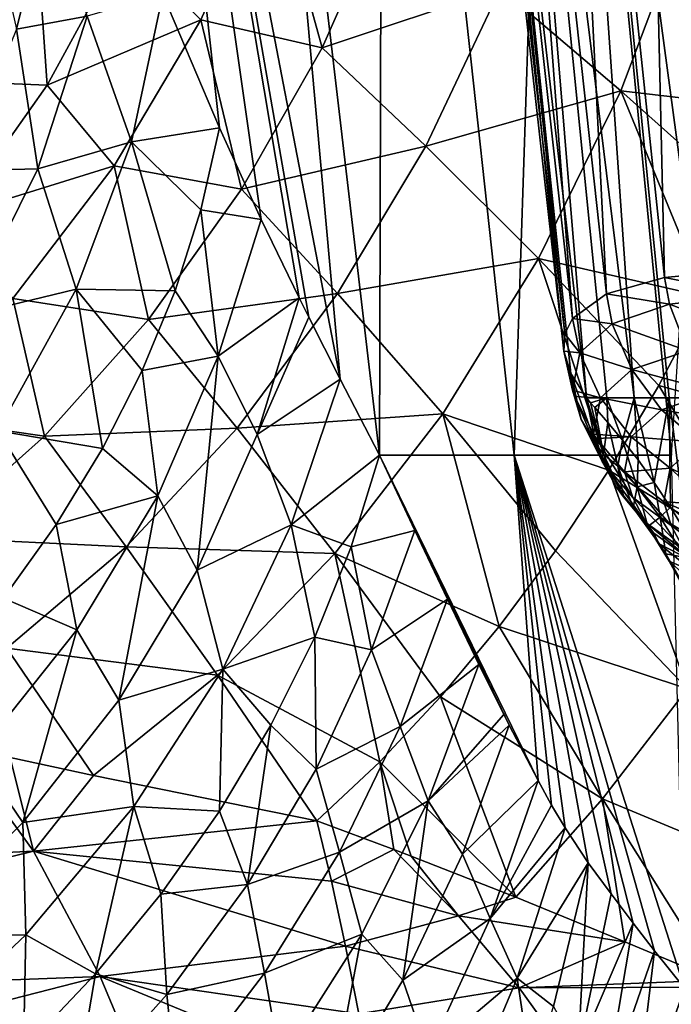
# Model space of a CAD drawing. Header units: metres. Extents: x -62 to 150, y -92 to 92.
# Tile 88 of 256: x -12.88 to -8.27, y -51.31 to -44.34. Entities that reach past the tile are written whole.
import ezdxf

# ---------------------------------------------------------------- set-up
doc = ezdxf.new("R2010")
doc.units = ezdxf.units.M
doc.layers.add('solid_500615', color=7, linetype='CONTINUOUS')

msp = doc.modelspace()

# ---------------------------------------------------------------- linework, layer by layer
at = {"layer": 'solid_500615'}
for points in [[(-9.030028, -46.687683), (-9.940123, -38.579376), (-9.84754, -38.579376, 1.353513)], [(-9.022779, -46.565098, -0.634964), (-9.940123, -38.579376), (-9.030028, -46.687683)], [(-9.84754, -38.579376, -1.353513), (-9.940123, -38.579376), (-9.022779, -46.565098, -0.634964)], [(-8.868627, -47.019325, 1.46656), (-9.84754, -38.579376, 1.353513), (-9.571516, -38.579376, 2.681813)], [(-8.98018, -46.846016, 0.738684), (-9.030028, -46.687683), (-9.84754, -38.579376, 1.353513)], [(-8.868627, -47.019325, 1.46656), (-8.98018, -46.846016, 0.738684), (-9.84754, -38.579376, 1.353513)], [(-9.84754, -38.579376, -1.353513), (-9.022779, -46.565098, -0.634964), (-8.969558, -46.456779, -1.265362)], [(-9.571516, -38.579376, -2.681813), (-9.84754, -38.579376, -1.353513), (-8.969558, -46.456779, -1.265362)], [(-8.531034, -47.019325, 2.83281), (-9.571516, -38.579376, 2.681813), (-9.117193, -38.579376, 3.960156)], [(-8.726609, -47.019325, 2.156302), (-8.868627, -47.019325, 1.46656), (-9.571516, -38.579376, 2.681813)], [(-8.531034, -47.019325, 2.83281), (-8.726609, -47.019325, 2.156302), (-9.571516, -38.579376, 2.681813)], [(-9.571516, -38.579376, -2.681813), (-8.969558, -46.456779, -1.265362), (-8.729141, -46.282684, -2.498422)], [(-9.117193, -38.579376, -3.960156), (-9.571516, -38.579376, -2.681813), (-8.729141, -46.282684, -2.498422)], [(-7.984332, -47.019325, 4.129622), (-9.117193, -38.579376, 3.960156), (-8.493033, -38.579376, 5.164728)], [(-8.2831, -47.019325, 3.491932), (-8.531034, -47.019325, 2.83281), (-9.117193, -38.579376, 3.960156)], [(-7.984332, -47.019325, 4.129622), (-8.2831, -47.019325, 3.491932), (-9.117193, -38.579376, 3.960156)], [(-9.117193, -38.579376, -3.960156), (-8.729141, -46.282684, -2.498422), (-8.317236, -46.167038, -3.676908)], [(-8.493033, -38.579376, -5.164728), (-9.117193, -38.579376, -3.960156), (-8.317236, -46.167038, -3.676908)], [(-7.636561, -47.019325, 4.741969), (-8.493033, -38.579376, 5.164728), (-7.710665, -38.579376, 6.273092)], [(-7.636561, -47.019325, 4.741969), (-7.984332, -47.019325, 4.129622), (-8.493033, -38.579376, 5.164728)], [(-8.493033, -38.579376, -5.164728), (-8.317236, -46.167038, -3.676908), (-7.743848, -46.111191, -4.780421)], [(-7.710665, -38.579376, -6.273092), (-8.493033, -38.579376, -5.164728), (-7.743848, -46.111191, -4.780421)], [(-10.613873, -46.887192, 6.275536), (-11.333794, -38.912449, 6.811755), (-12.148988, -38.912449, 5.220823)], [(-10.836248, -46.448265, 5.994596), (-10.613873, -46.887192, 6.275536), (-12.148988, -38.912449, 5.220823)], [(-10.904869, -46.310555, 5.90397), (-10.836248, -46.448265, 5.994596), (-12.148988, -38.912449, 5.220823)], [(-11.173935, -45.755001, 5.529705), (-10.904869, -46.310555, 5.90397), (-12.148988, -38.912449, 5.220823)], [(-11.469154, -45.106251, 5.081182), (-11.173935, -45.755001, 5.529705), (-12.148988, -38.912449, 5.220823)], [(-11.869923, -44.159576, 4.386934), (-11.469154, -45.106251, 5.081182), (-12.148988, -38.912449, 5.220823)], [(-11.333794, -38.912449, 6.811755), (-10.3346, -47.425266, 6.603169), (-10.311467, -38.912449, 8.278196)], [(-10.613873, -46.887192, 6.275536), (-10.3346, -47.425266, 6.603169), (-11.333794, -38.912449, 6.811755)], [(-10.311467, -38.912449, 8.278196), (-10.3346, -47.425266, 6.603169), (-9.381763, -47.425259, 7.89863)], [(-10.311467, -38.912449, 8.278196), (-9.381763, -47.425259, 7.89863), (-9.100691, -38.912449, 9.593348)], [(-9.100691, -38.912449, 9.593348), (-9.381763, -47.425259, 7.89863), (-8.267612, -47.425255, 9.05828)], [(-9.100691, -38.912449, 9.593348), (-8.267612, -47.425255, 9.05828), (-7.723592, -38.912449, 10.733173)], [(-11.102731, -43.232143, -7.761202), (-11.600453, -44.340092, -7.864473), (-12.143762, -43.80299, -6.840666)], [(-10.741188, -44.538441, -8.778225), (-11.600453, -44.340092, -7.864473), (-11.102731, -43.232143, -7.761202)], [(-10.268838, -43.472706, -8.68635), (-10.741188, -44.538441, -8.778225), (-11.102731, -43.232143, -7.761202)], [(-13.072259, -43.68589, 0.829128), (-12.90607, -44.406975, 1.627197), (-12.650539, -43.376072, 2.201267)], [(-12.650539, -43.376072, 2.201267), (-12.90607, -44.406975, 1.627197), (-12.405844, -44.314346, 2.935993)], [(-9.478906, -44.11657, -9.551377), (-10.741188, -44.538441, -8.778225), (-10.268838, -43.472706, -8.68635)], [(-8.153132, -43.593182, -10.282535), (-8.626041, -44.844593, -10.351415), (-9.478906, -44.11657, -9.551377)], [(-8.153132, -43.593182, -10.282535), (-7.447375, -44.980854, -11.000377), (-8.626041, -44.844593, -10.351415)], [(-12.762623, -43.748447, -5.82878), (-13.333798, -44.778603, -6.013584), (-13.486087, -44.227448, -4.865205)], [(-12.689051, -44.804745, -7.002863), (-13.333798, -44.778603, -6.013584), (-12.762623, -43.748447, -5.82878)], [(-12.143762, -43.80299, -6.840666), (-12.689051, -44.804745, -7.002863), (-12.762623, -43.748447, -5.82878)], [(-11.600453, -44.340092, -7.864473), (-12.689051, -44.804745, -7.002863), (-12.143762, -43.80299, -6.840666)], [(-9.478906, -44.11657, -9.551377), (-10.007065, -45.235001, -9.690857), (-10.741188, -44.538441, -8.778225)], [(-8.626041, -44.844593, -10.351415), (-10.007065, -45.235001, -9.690857), (-9.478906, -44.11657, -9.551377)], [(-12.405844, -44.314346, 2.935993), (-12.092527, -45.206306, 3.681858), (-11.869923, -44.159576, 4.386934)], [(-12.092527, -45.206306, 3.681858), (-11.469154, -45.106251, 5.081182), (-11.869923, -44.159576, 4.386934)], [(-12.90607, -44.406975, 1.627197), (-12.754478, -45.395943, 2.287881), (-12.405844, -44.314346, 2.935993)], [(-12.405844, -44.314346, 2.935993), (-12.754478, -45.395943, 2.287881), (-12.092527, -45.206306, 3.681858)], [(-11.600453, -44.340092, -7.864473), (-12.214311, -45.374161, -8.064713), (-12.689051, -44.804745, -7.002863)], [(-11.312068, -45.541389, -8.967844), (-12.214311, -45.374161, -8.064713), (-11.600453, -44.340092, -7.864473)], [(-10.741188, -44.538441, -8.778225), (-11.312068, -45.541389, -8.967844), (-11.600453, -44.340092, -7.864473)], [(-12.90607, -44.406975, 1.627197), (-13.314421, -45.410759, 1.094947), (-12.754478, -45.395943, 2.287881)], [(-10.007065, -45.235001, -9.690857), (-11.312068, -45.541389, -8.967844), (-10.741188, -44.538441, -8.778225)], [(-12.689051, -44.804745, -7.002863), (-13.340051, -45.72514, -7.239261), (-13.333798, -44.778603, -6.013584)], [(-12.214311, -45.374161, -8.064713), (-13.340051, -45.72514, -7.239261), (-12.689051, -44.804745, -7.002863)], [(-8.626041, -44.844593, -10.351415), (-9.208671, -46.032154, -10.563784), (-10.007065, -45.235001, -9.690857)], [(-8.626041, -44.844593, -10.351415), (-8.02641, -46.303894, -11.231349), (-9.208671, -46.032154, -10.563784)], [(-8.626041, -44.844593, -10.351415), (-7.447375, -44.980854, -11.000377), (-7.72273, -45.652374, -11.094106)], [(-8.626041, -44.844593, -10.351415), (-7.72273, -45.652374, -11.094106), (-8.02641, -46.303894, -11.231349)], [(-12.092527, -45.206306, 3.681858), (-11.600634, -45.68581, 4.679432), (-11.469154, -45.106251, 5.081182)], [(-11.600634, -45.68581, 4.679432), (-11.173935, -45.755001, 5.529705), (-11.469154, -45.106251, 5.081182)], [(-12.754478, -45.395943, 2.287881), (-12.484016, -46.248676, 3.020347), (-12.092527, -45.206306, 3.681858)], [(-12.092527, -45.206306, 3.681858), (-12.484016, -46.248676, 3.020347), (-11.782768, -46.25967, 4.289854)], [(-12.092527, -45.206306, 3.681858), (-11.782768, -46.25967, 4.289854), (-11.600634, -45.68581, 4.679432)], [(-10.007065, -45.235001, -9.690857), (-10.632789, -46.280334, -9.946606), (-11.312068, -45.541389, -8.967844)], [(-9.208671, -46.032154, -10.563784), (-10.632789, -46.280334, -9.946606), (-10.007065, -45.235001, -9.690857)], [(-12.214311, -45.374161, -8.064713), (-12.93291, -46.313881, -8.358489), (-13.340051, -45.72514, -7.239261)], [(-13.314421, -45.410759, 1.094947), (-13.275288, -46.440159, 1.69609), (-12.754478, -45.395943, 2.287881)], [(-12.754478, -45.395943, 2.287881), (-13.275288, -46.440159, 1.69609), (-12.484016, -46.248676, 3.020347)], [(-11.971639, -46.464272, -9.251935), (-12.93291, -46.313881, -8.358489), (-12.214311, -45.374161, -8.064713)], [(-11.312068, -45.541389, -8.967844), (-11.971639, -46.464272, -9.251935), (-12.214311, -45.374161, -8.064713)], [(-10.632789, -46.280334, -9.946606), (-11.971639, -46.464272, -9.251935), (-11.312068, -45.541389, -8.967844)], [(-11.47719, -46.722282, 4.821175), (-11.600634, -45.68581, 4.679432), (-11.782768, -46.25967, 4.289854)], [(-11.47719, -46.722282, 4.821175), (-11.173935, -45.755001, 5.529705), (-11.600634, -45.68581, 4.679432)], [(-11.47719, -46.722282, 4.821175), (-10.904869, -46.310555, 5.90397), (-11.173935, -45.755001, 5.529705)], [(-9.208671, -46.032154, -10.563784), (-9.888262, -47.132401, -10.914079), (-10.632789, -46.280334, -9.946606)], [(-9.208671, -46.032154, -10.563784), (-8.712049, -47.531479, -11.633877), (-9.888262, -47.132401, -10.914079)], [(-9.208671, -46.032154, -10.563784), (-8.02641, -46.303894, -11.231349), (-8.356923, -46.931393, -11.411768)], [(-9.208671, -46.032154, -10.563784), (-8.356923, -46.931393, -11.411768), (-8.712049, -47.531479, -11.633877)], [(-8.281915, -46.355618, -3.669349), (-8.317236, -46.167038, -3.676908), (-8.729141, -46.282684, -2.498422)], [(-7.70542, -46.288906, -4.780539), (-7.743848, -46.111191, -4.780421), (-8.317236, -46.167038, -3.676908)], [(-7.70542, -46.288906, -4.780539), (-8.317236, -46.167038, -3.676908), (-8.281915, -46.355618, -3.669349)], [(-13.275288, -46.440159, 1.69609), (-13.038147, -47.251369, 2.415812), (-12.484016, -46.248676, 3.020347)], [(-12.484016, -46.248676, 3.020347), (-13.038147, -47.251369, 2.415812), (-12.296989, -47.378105, 3.55565)], [(-12.484016, -46.248676, 3.020347), (-12.015433, -46.824757, 3.914621), (-11.782768, -46.25967, 4.289854)], [(-12.484016, -46.248676, 3.020347), (-12.296989, -47.378105, 3.55565), (-12.015433, -46.824757, 3.914621)], [(-11.47719, -46.722282, 4.821175), (-11.782768, -46.25967, 4.289854), (-12.015433, -46.824757, 3.914621)], [(-10.632789, -46.280334, -9.946606), (-11.344698, -47.232838, -10.314204), (-11.971639, -46.464272, -9.251935)], [(-9.888262, -47.132401, -10.914079), (-11.344698, -47.232838, -10.314204), (-10.632789, -46.280334, -9.946606)], [(-8.687701, -46.493786, -2.493594), (-8.729141, -46.282684, -2.498422), (-8.969558, -46.456779, -1.265362)], [(-8.281915, -46.355618, -3.669349), (-8.729141, -46.282684, -2.498422), (-8.687701, -46.493786, -2.493594)], [(-7.052459, -47.297192, -11.997337), (-8.356923, -46.931393, -11.411768), (-8.02641, -46.303894, -11.231349)], [(-7.70542, -46.288906, -4.780539), (-8.281915, -46.355618, -3.669349), (-7.595119, -46.620049, -4.721877)], [(-12.709413, -47.290611, -9.626476), (-13.742887, -47.14098, -8.740514), (-12.93291, -46.313881, -8.358489)], [(-11.971639, -46.464272, -9.251935), (-12.709413, -47.290611, -9.626476), (-12.93291, -46.313881, -8.358489)], [(-11.47719, -46.722282, 4.821175), (-11.202215, -47.277943, 5.250413), (-10.904869, -46.310555, 5.90397)], [(-11.202215, -47.277943, 5.250413), (-10.836248, -46.448265, 5.994596), (-10.904869, -46.310555, 5.90397)], [(-8.281915, -46.355618, -3.669349), (-8.687701, -46.493786, -2.493594), (-8.154264, -46.684753, -3.644122)], [(-8.281915, -46.355618, -3.669349), (-8.154264, -46.684753, -3.644122), (-7.595119, -46.620049, -4.721877)], [(-11.344698, -47.232838, -10.314204), (-12.709413, -47.290611, -9.626476), (-11.971639, -46.464272, -9.251935)], [(-11.202215, -47.277943, 5.250413), (-10.613873, -46.887192, 6.275536), (-10.836248, -46.448265, 5.994596)], [(-8.91637, -46.698566, -1.283361), (-8.969558, -46.456779, -1.265362), (-9.022779, -46.565098, -0.634964)], [(-8.687701, -46.493786, -2.493594), (-8.969558, -46.456779, -1.265362), (-8.91637, -46.698566, -1.283361)], [(-8.687701, -46.493786, -2.493594), (-8.91637, -46.698566, -1.283361), (-8.547976, -46.818817, -2.503328)], [(-8.687701, -46.493786, -2.493594), (-8.547976, -46.818817, -2.503328), (-8.154264, -46.684753, -3.644122)], [(-8.91637, -46.698566, -1.283361), (-9.022779, -46.565098, -0.634964), (-9.030028, -46.687683)], [(-11.47719, -46.722282, 4.821175), (-12.015433, -46.824757, 3.914621), (-11.906589, -47.713131, 4.187599)], [(-11.47719, -46.722282, 4.821175), (-11.906589, -47.713131, 4.187599), (-11.626642, -48.238941, 4.64666)], [(-11.47719, -46.722282, 4.821175), (-11.626642, -48.238941, 4.64666), (-11.202215, -47.277943, 5.250413)], [(-8.907181, -47.17141, 0.642393), (-9.030028, -46.687683), (-8.98018, -46.846016, 0.738684)], [(-8.967771, -46.963112, -0.068389), (-9.030028, -46.687683), (-8.907181, -47.17141, 0.642393)], [(-8.91637, -46.698566, -1.283361), (-9.030028, -46.687683), (-8.967771, -46.963112, -0.068389)], [(-8.91637, -46.698566, -1.283361), (-8.967771, -46.963112, -0.068389), (-8.769962, -47.017628, -1.328408)], [(-8.91637, -46.698566, -1.283361), (-8.769962, -47.017628, -1.328408), (-8.547976, -46.818817, -2.503328)], [(-8.154264, -46.684753, -3.644122), (-8.547976, -46.818817, -2.503328), (-7.960021, -46.975014, -3.586837)], [(-11.906589, -47.713131, 4.187599), (-12.015433, -46.824757, 3.914621), (-12.296989, -47.378105, 3.55565)], [(-8.803186, -47.348366, 1.354932), (-8.98018, -46.846016, 0.738684), (-8.868627, -47.019325, 1.46656)], [(-8.907181, -47.17141, 0.642393), (-8.98018, -46.846016, 0.738684), (-8.803186, -47.348366, 1.354932)], [(-8.547976, -46.818817, -2.503328), (-8.769962, -47.017628, -1.328408), (-8.338919, -47.104038, -2.488941)], [(-8.547976, -46.818817, -2.503328), (-8.338919, -47.104038, -2.488941), (-7.960021, -46.975014, -3.586837)], [(-11.202215, -47.277943, 5.250413), (-10.96024, -47.918823, 5.586853), (-10.613873, -46.887192, 6.275536)], [(-10.96024, -47.918823, 5.586853), (-10.3346, -47.425266, 6.603169), (-10.613873, -46.887192, 6.275536)], [(-7.582973, -48.222027, -12.351458), (-8.712049, -47.531479, -11.633877), (-8.356923, -46.931393, -11.411768)], [(-7.052459, -47.297192, -11.997337), (-7.582973, -48.222027, -12.351458), (-8.356923, -46.931393, -11.411768)], [(-8.951276, -47.009834, -0.080166), (-8.967771, -46.963112, -0.068389), (-8.907181, -47.17141, 0.642393)], [(-8.769962, -47.017628, -1.328408), (-8.967771, -46.963112, -0.068389), (-8.951276, -47.009834, -0.080166)], [(-7.960021, -46.975014, -3.586837), (-8.338919, -47.104038, -2.488941), (-7.710002, -47.210232, -3.500681)], [(-8.951276, -47.009834, -0.080166), (-8.907181, -47.17141, 0.642393), (-8.75864, -47.46954, 0.544698)], [(-8.819888, -47.274639, -0.148045), (-8.951276, -47.009834, -0.080166), (-8.75864, -47.46954, 0.544698)], [(-8.769962, -47.017628, -1.328408), (-8.951276, -47.009834, -0.080166), (-8.819888, -47.274639, -0.148045)], [(-8.840713, -47.053158, 1.603081), (-8.868627, -47.019325, 1.46656), (-8.726609, -47.019325, 2.156302)], [(-8.749089, -47.417274, 1.622017), (-8.868627, -47.019325, 1.46656), (-8.840713, -47.053158, 1.603081)], [(-8.803186, -47.348366, 1.354932), (-8.868627, -47.019325, 1.46656), (-8.749089, -47.417274, 1.622017)], [(-8.81071, -47.087406, 1.73882), (-8.840713, -47.053158, 1.603081), (-8.726609, -47.019325, 2.156302)], [(-8.749089, -47.417274, 1.622017), (-8.840713, -47.053158, 1.603081), (-8.81071, -47.087406, 1.73882)], [(-8.769962, -47.017628, -1.328408), (-8.819888, -47.274639, -0.148045), (-8.552704, -47.295521, -1.357353)], [(-8.717705, -47.193981, 2.102122), (-8.81071, -47.087406, 1.73882), (-8.726609, -47.019325, 2.156302)], [(-8.769962, -47.017628, -1.328408), (-8.552704, -47.295521, -1.357353), (-8.338919, -47.104038, -2.488941)], [(-8.614634, -47.3176, 2.436382), (-8.726609, -47.019325, 2.156302), (-8.531034, -47.019325, 2.83281)], [(-8.614634, -47.3176, 2.436382), (-8.717705, -47.193981, 2.102122), (-8.726609, -47.019325, 2.156302)], [(-8.504539, -47.458477, 2.741802), (-8.614634, -47.3176, 2.436382), (-8.531034, -47.019325, 2.83281)], [(-8.389992, -47.617851, 3.019031), (-8.531034, -47.019325, 2.83281), (-8.2831, -47.019325, 3.491932)], [(-8.389992, -47.617851, 3.019031), (-8.504539, -47.458477, 2.741802), (-8.531034, -47.019325, 2.83281)], [(-8.274338, -47.792221, 3.267692), (-8.389992, -47.617851, 3.019031), (-8.2831, -47.019325, 3.491932)], [(-8.16072, -47.978703, 3.487487), (-8.2831, -47.019325, 3.491932), (-7.984332, -47.019325, 4.129622)], [(-8.16072, -47.978703, 3.487487), (-8.274338, -47.792221, 3.267692), (-8.2831, -47.019325, 3.491932)], [(-12.709413, -47.290611, -9.626476), (-13.512231, -48.007244, -10.084351), (-13.742887, -47.14098, -8.740514)], [(-9.888262, -47.132401, -10.914079), (-10.651519, -48.122211, -11.396016), (-11.344698, -47.232838, -10.314204)], [(-9.888262, -47.132401, -10.914079), (-9.487139, -48.637318, -12.196274), (-10.651519, -48.122211, -11.396016)], [(-9.888262, -47.132401, -10.914079), (-8.712049, -47.531479, -11.633877), (-9.089515, -48.10112, -11.895948)], [(-9.888262, -47.132401, -10.914079), (-9.089515, -48.10112, -11.895948), (-9.487139, -48.637318, -12.196274)], [(-8.749089, -47.417274, 1.622017), (-8.81071, -47.087406, 1.73882), (-8.717705, -47.193981, 2.102122)], [(-8.338919, -47.104038, -2.488941), (-8.552704, -47.295521, -1.357353), (-8.072166, -47.333569, -2.451236)], [(-8.338919, -47.104038, -2.488941), (-8.072166, -47.333569, -2.451236), (-7.710002, -47.210232, -3.500681)], [(-8.907181, -47.17141, 0.642393), (-8.803186, -47.348366, 1.354932), (-8.659783, -47.648872, 1.236012)], [(-8.75864, -47.46954, 0.544698), (-8.907181, -47.17141, 0.642393), (-8.659783, -47.648872, 1.236012)], [(-8.749089, -47.417274, 1.622017), (-8.717705, -47.193981, 2.102122), (-8.648165, -47.50209, 2.110265)], [(-8.648165, -47.50209, 2.110265), (-8.717705, -47.193981, 2.102122), (-8.614634, -47.3176, 2.436382)], [(-13.038147, -47.251369, 2.415812), (-12.625648, -47.916786, 3.214741), (-12.296989, -47.378105, 3.55565)], [(-13.038147, -47.251369, 2.415812), (-12.999627, -48.437859, 2.893702), (-12.625648, -47.916786, 3.214741)], [(-11.344698, -47.232838, -10.314204), (-12.1302, -48.074459, -10.787537), (-12.709413, -47.290611, -9.626476)], [(-10.651519, -48.122211, -11.396016), (-12.1302, -48.074459, -10.787537), (-11.344698, -47.232838, -10.314204)], [(-11.202215, -47.277943, 5.250413), (-11.626642, -48.238941, 4.64666), (-10.96024, -47.918823, 5.586853)], [(-8.799585, -47.30584, -0.156185), (-8.819888, -47.274639, -0.148045), (-8.75864, -47.46954, 0.544698)], [(-8.552704, -47.295521, -1.357353), (-8.819888, -47.274639, -0.148045), (-8.799585, -47.30584, -0.156185)], [(-12.1302, -48.074459, -10.787537), (-13.512231, -48.007244, -10.084351), (-12.709413, -47.290611, -9.626476)], [(-8.803186, -47.348366, 1.354932), (-8.749089, -47.417274, 1.622017), (-8.608257, -47.719463, 1.495076)], [(-8.659783, -47.648872, 1.236012), (-8.803186, -47.348366, 1.354932), (-8.608257, -47.719463, 1.495076)], [(-8.552704, -47.295521, -1.357353), (-8.799585, -47.30584, -0.156185), (-8.60082, -47.543293, -0.219458)], [(-8.799585, -47.30584, -0.156185), (-8.75864, -47.46954, 0.544698), (-8.542513, -47.72443, 0.450857)], [(-8.60082, -47.543293, -0.219458), (-8.799585, -47.30584, -0.156185), (-8.542513, -47.72443, 0.450857)], [(-8.648165, -47.50209, 2.110265), (-8.614634, -47.3176, 2.436382), (-8.511769, -47.648109, 2.577834)], [(-8.511769, -47.648109, 2.577834), (-8.614634, -47.3176, 2.436382), (-8.504539, -47.458477, 2.741802)], [(-8.552704, -47.295521, -1.357353), (-8.60082, -47.543293, -0.219458), (-8.27669, -47.516773, -1.368585)], [(-8.552704, -47.295521, -1.357353), (-8.27669, -47.516773, -1.368585), (-8.072166, -47.333569, -2.451236)], [(-8.072166, -47.333569, -2.451236), (-8.27669, -47.516773, -1.368585), (-7.955281, -47.66544, -1.380021)], [(-11.906589, -47.713131, 4.187599), (-12.296989, -47.378105, 3.55565), (-12.625648, -47.916786, 3.214741)], [(-8.749089, -47.417274, 1.622017), (-8.648165, -47.50209, 2.110265), (-8.608257, -47.719463, 1.495076)], [(-10.96024, -47.918823, 5.586853), (-10.536185, -48.073879, 6.189067), (-10.3346, -47.425266, 6.603169)], [(-10.536185, -48.073879, 6.189067), (-10.085217, -47.957699, 6.864035), (-10.3346, -47.425266, 6.603169)], [(-9.381763, -47.425259, 7.89863), (-10.3346, -47.425266, 6.603169), (-9.212997, -49.729977, 7.697222)], [(-10.3346, -47.425266, 6.603169), (-9.417259, -49.33812, 7.510564), (-9.212997, -49.729977, 7.697222)], [(-10.3346, -47.425266, 6.603169), (-9.45586, -49.261425, 7.474893), (-9.417259, -49.33812, 7.510564)], [(-10.3346, -47.425266, 6.603169), (-9.631179, -48.906757, 7.310616), (-9.45586, -49.261425, 7.474893)], [(-10.3346, -47.425266, 6.603169), (-10.085217, -47.957699, 6.864035), (-9.631179, -48.906757, 7.310616)], [(-8.174679, -51.200058, 8.604086), (-8.267612, -47.425255, 9.05828), (-9.381763, -47.425259, 7.89863)], [(-9.381763, -47.425259, 7.89863), (-9.021762, -50.064754, 7.870219), (-8.857572, -50.312008, 8.019244)], [(-8.694712, -50.532387, 8.165427), (-9.381763, -47.425259, 7.89863), (-8.857572, -50.312008, 8.019244)], [(-9.381763, -47.425259, 7.89863), (-9.116927, -49.903122, 7.784206), (-9.021762, -50.064754, 7.870219)], [(-9.381763, -47.425259, 7.89863), (-9.212997, -49.729977, 7.697222), (-9.116927, -49.903122, 7.784206)], [(-8.38742, -50.934387, 8.429524), (-8.174679, -51.200058, 8.604086), (-9.381763, -47.425259, 7.89863)], [(-8.53797, -50.739559, 8.302021), (-8.38742, -50.934387, 8.429524), (-9.381763, -47.425259, 7.89863)], [(-8.694712, -50.532387, 8.165427), (-8.53797, -50.739559, 8.302021), (-9.381763, -47.425259, 7.89863)], [(-8.75864, -47.46954, 0.544698), (-8.659783, -47.648872, 1.236012), (-8.446384, -47.904152, 1.116408)], [(-8.542513, -47.72443, 0.450857), (-8.75864, -47.46954, 0.544698), (-8.446384, -47.904152, 1.116408)], [(-8.511769, -47.648109, 2.577834), (-8.504539, -47.458477, 2.741802), (-8.389992, -47.617851, 3.019031)], [(-8.153261, -49.079205, -12.802282), (-9.089515, -48.10112, -11.895948), (-8.712049, -47.531479, -11.633877)], [(-7.582973, -48.222027, -12.351458), (-8.153261, -49.079205, -12.802282), (-8.712049, -47.531479, -11.633877)], [(-8.648165, -47.50209, 2.110265), (-8.53846, -47.79871, 1.945224), (-8.608257, -47.719463, 1.495076)], [(-8.648165, -47.50209, 2.110265), (-8.511769, -47.648109, 2.577834), (-8.53846, -47.79871, 1.945224)], [(-8.27669, -47.516773, -1.368585), (-8.60082, -47.543293, -0.219458), (-8.322762, -47.754108, -0.278653)], [(-8.60082, -47.543293, -0.219458), (-8.542513, -47.72443, 0.450857), (-8.27037, -47.92244, 0.365895)], [(-8.322762, -47.754108, -0.278653), (-8.60082, -47.543293, -0.219458), (-8.27037, -47.92244, 0.365895)], [(-8.27669, -47.516773, -1.368585), (-8.322762, -47.754108, -0.278653), (-7.997177, -47.77327, -0.854886)], [(-8.27669, -47.516773, -1.368585), (-7.997177, -47.77327, -0.854886), (-7.955281, -47.66544, -1.380021)], [(-8.511769, -47.648109, 2.577834), (-8.389992, -47.617851, 3.019031), (-8.348173, -47.86338, 3.007994)], [(-8.348173, -47.86338, 3.007994), (-8.389992, -47.617851, 3.019031), (-8.274338, -47.792221, 3.267692)], [(-8.659783, -47.648872, 1.236012), (-8.608257, -47.719463, 1.495076), (-8.396258, -47.975529, 1.365615)], [(-8.446384, -47.904152, 1.116408), (-8.659783, -47.648872, 1.236012), (-8.396258, -47.975529, 1.365615)], [(-8.511769, -47.648109, 2.577834), (-8.436049, -47.930836, 2.373905), (-8.53846, -47.79871, 1.945224)], [(-8.511769, -47.648109, 2.577834), (-8.348173, -47.86338, 3.007994), (-8.436049, -47.930836, 2.373905)], [(-11.906589, -47.713131, 4.187599), (-12.625648, -47.916786, 3.214741), (-12.479779, -48.660732, 3.603817)], [(-11.906589, -47.713131, 4.187599), (-12.479779, -48.660732, 3.603817), (-12.182299, -49.15934, 4.088058)], [(-11.906589, -47.713131, 4.187599), (-12.182299, -49.15934, 4.088058), (-11.626642, -48.238941, 4.64666)], [(-8.608257, -47.719463, 1.495076), (-8.53846, -47.79871, 1.945224), (-8.396258, -47.975529, 1.365615)], [(-8.542513, -47.72443, 0.450857), (-8.446384, -47.904152, 1.116408), (-8.174846, -48.100018, 1.002765)], [(-8.27037, -47.92244, 0.365895), (-8.542513, -47.72443, 0.450857), (-8.174846, -48.100018, 1.002765)], [(-8.322762, -47.754108, -0.278653), (-7.956788, -48.052959, 0.294336), (-8.001549, -47.895245, -0.322298)], [(-8.322762, -47.754108, -0.278653), (-8.27037, -47.92244, 0.365895), (-7.956788, -48.052959, 0.294336)], [(-8.322762, -47.754108, -0.278653), (-8.001549, -47.895245, -0.322298), (-7.997177, -47.77327, -0.854886)], [(-8.53846, -47.79871, 1.945224), (-8.355133, -48.053417, 1.77561), (-8.396258, -47.975529, 1.365615)], [(-8.53846, -47.79871, 1.945224), (-8.436049, -47.930836, 2.373905), (-8.355133, -48.053417, 1.77561)], [(-8.348173, -47.86338, 3.007994), (-8.274338, -47.792221, 3.267692), (-8.16072, -47.978703, 3.487487)], [(-8.446384, -47.904152, 1.116408), (-8.396258, -47.975529, 1.365615), (-8.125084, -48.170975, 1.240959)], [(-8.174846, -48.100018, 1.002765), (-8.446384, -47.904152, 1.116408), (-8.125084, -48.170975, 1.240959)], [(-8.348173, -47.86338, 3.007994), (-8.307731, -48.12273, 2.766432), (-8.436049, -47.930836, 2.373905)], [(-8.348173, -47.86338, 3.007994), (-8.16072, -47.978703, 3.487487), (-8.170154, -48.150208, 3.383442)], [(-8.348173, -47.86338, 3.007994), (-8.170154, -48.150208, 3.383442), (-8.307731, -48.12273, 2.766432)], [(-12.479779, -48.660732, 3.603817), (-12.625648, -47.916786, 3.214741), (-12.999627, -48.437859, 2.893702)], [(-11.626642, -48.238941, 4.64666), (-11.446216, -48.940018, 4.955412), (-10.96024, -47.918823, 5.586853)], [(-10.96024, -47.918823, 5.586853), (-11.446216, -48.940018, 4.955412), (-10.793543, -48.712505, 5.790586)], [(-10.96024, -47.918823, 5.586853), (-10.793543, -48.712505, 5.790586), (-10.536185, -48.073879, 6.189067)], [(-10.392106, -48.802795, 6.31797), (-10.085217, -47.957699, 6.864035), (-10.536185, -48.073879, 6.189067)], [(-10.392106, -48.802795, 6.31797), (-9.85454, -48.443695, 7.095167), (-10.085217, -47.957699, 6.864035)], [(-10.085217, -47.957699, 6.864035), (-9.85454, -48.443695, 7.095167), (-9.631179, -48.906757, 7.310616)], [(-8.436049, -47.930836, 2.373905), (-8.284663, -48.17577, 2.163329), (-8.355133, -48.053417, 1.77561)], [(-8.436049, -47.930836, 2.373905), (-8.307731, -48.12273, 2.766432), (-8.284663, -48.17577, 2.163329)], [(-8.396258, -47.975529, 1.365615), (-8.355133, -48.053417, 1.77561), (-8.125084, -48.170975, 1.240959)], [(-8.27037, -47.92244, 0.365895), (-7.860253, -48.225586, 0.901397), (-7.956788, -48.052959, 0.294336)], [(-8.27037, -47.92244, 0.365895), (-8.174846, -48.100018, 1.002765), (-7.860253, -48.225586, 0.901397)], [(-12.1302, -48.074459, -10.787537), (-12.97415, -48.790737, -11.356902), (-13.512231, -48.007244, -10.084351)], [(-11.48314, -48.981667, -11.999959), (-12.97415, -48.790737, -11.356902), (-12.1302, -48.074459, -10.787537)], [(-10.651519, -48.122211, -11.396016), (-11.48314, -48.981667, -11.999959), (-12.1302, -48.074459, -10.787537)], [(-10.392106, -48.802795, 6.31797), (-10.536185, -48.073879, 6.189067), (-10.793543, -48.712505, 5.790586)], [(-8.153261, -49.079205, -12.802282), (-9.487139, -48.637318, -12.196274), (-9.089515, -48.10112, -11.895948)], [(-8.355133, -48.053417, 1.77561), (-8.108555, -48.251812, 1.611014), (-8.125084, -48.170975, 1.240959)], [(-8.355133, -48.053417, 1.77561), (-8.284663, -48.17577, 2.163329), (-8.108555, -48.251812, 1.611014)], [(-10.651519, -48.122211, -11.396016), (-10.333923, -49.597118, -12.904874), (-11.48314, -48.981667, -11.999959)], [(-10.651519, -48.122211, -11.396016), (-9.487139, -48.637318, -12.196274), (-9.902712, -49.137024, -12.533156)], [(-10.651519, -48.122211, -11.396016), (-9.902712, -49.137024, -12.533156), (-10.333923, -49.597118, -12.904874)], [(-8.307731, -48.12273, 2.766432), (-8.189957, -48.348244, 2.51639), (-8.284663, -48.17577, 2.163329)], [(-8.307731, -48.12273, 2.766432), (-8.164104, -48.376469, 3.107718), (-8.189957, -48.348244, 2.51639)], [(-8.170154, -48.150208, 3.383442), (-8.164104, -48.376469, 3.107718), (-8.307731, -48.12273, 2.766432)], [(-8.284663, -48.17577, 2.163329), (-8.066177, -48.369061, 1.958016), (-8.108555, -48.251812, 1.611014)], [(-8.284663, -48.17577, 2.163329), (-8.189957, -48.348244, 2.51639), (-8.066177, -48.369061, 1.958016)], [(-11.626642, -48.238941, 4.64666), (-12.182299, -49.15934, 4.088058), (-11.446216, -48.940018, 4.955412)], [(-12.479779, -48.660732, 3.603817), (-12.999627, -48.437859, 2.893702), (-13.187944, -49.549992, 3.079172)], [(-10.392106, -48.802795, 6.31797), (-10.188179, -49.346413, 6.542416), (-9.85454, -48.443695, 7.095167)], [(-10.188179, -49.346413, 6.542416), (-9.631179, -48.906757, 7.310616), (-9.85454, -48.443695, 7.095167)], [(-12.479779, -48.660732, 3.603817), (-13.187944, -49.549992, 3.079172), (-12.861817, -50.025925, 3.582707)], [(-12.479779, -48.660732, 3.603817), (-12.861817, -50.025925, 3.582707), (-12.182299, -49.15934, 4.088058)], [(-8.755967, -49.858624, -13.343514), (-9.902712, -49.137024, -12.533156), (-9.487139, -48.637318, -12.196274)], [(-8.153261, -49.079205, -12.802282), (-8.755967, -49.858624, -13.343514), (-9.487139, -48.637318, -12.196274)], [(-11.446216, -48.940018, 4.955412), (-11.105051, -49.337696, 5.409829), (-10.793543, -48.712505, 5.790586)], [(-10.785323, -49.648624, 5.811171), (-10.793543, -48.712505, 5.790586), (-11.105051, -49.337696, 5.409829)], [(-10.392106, -48.802795, 6.31797), (-10.793543, -48.712505, 5.790586), (-10.785323, -49.648624, 5.811171)], [(-12.97415, -48.790737, -11.356902), (-12.360044, -49.693874, -12.713178), (-12.952374, -49.5662, -12.452931)], [(-11.48314, -48.981667, -11.999959), (-12.360044, -49.693874, -12.713178), (-12.97415, -48.790737, -11.356902)], [(-10.392106, -48.802795, 6.31797), (-10.785323, -49.648624, 5.811171), (-10.188179, -49.346413, 6.542416)], [(-12.182299, -49.15934, 4.088058), (-12.07604, -49.912785, 4.377053), (-11.446216, -48.940018, 4.955412)], [(-11.446216, -48.940018, 4.955412), (-12.07604, -49.912785, 4.377053), (-11.469086, -49.946064, 5.048908)], [(-11.446216, -48.940018, 4.955412), (-11.469086, -49.946064, 5.048908), (-11.105051, -49.337696, 5.409829)], [(-10.188179, -49.346413, 6.542416), (-9.991471, -49.873436, 6.752055), (-9.631179, -48.906757, 7.310616)], [(-9.991471, -49.873436, 6.752055), (-9.45586, -49.261425, 7.474893), (-9.631179, -48.906757, 7.310616)], [(-11.48314, -48.981667, -11.999959), (-10.778392, -50.014435, -13.309698), (-12.360044, -49.693874, -12.713178)], [(-11.48314, -48.981667, -11.999959), (-10.333923, -49.597118, -12.904874), (-10.778392, -50.014435, -13.309698)], [(-7.377462, -50.432636, -13.827724), (-8.755967, -49.858624, -13.343514), (-8.153261, -49.079205, -12.802282)], [(-12.182299, -49.15934, 4.088058), (-12.861817, -50.025925, 3.582707), (-12.07604, -49.912785, 4.377053)], [(-10.333923, -49.597118, -12.904874), (-9.902712, -49.137024, -12.533156), (-9.370626, -50.555721, -13.97398)], [(-8.755967, -49.858624, -13.343514), (-9.370626, -50.555721, -13.97398), (-9.902712, -49.137024, -12.533156)], [(-9.991471, -49.873436, 6.752055), (-9.417259, -49.33812, 7.510564), (-9.45586, -49.261425, 7.474893)], [(-11.270498, -50.465431, 5.337419), (-11.105051, -49.337696, 5.409829), (-11.469086, -49.946064, 5.048908)], [(-10.785323, -49.648624, 5.811171), (-11.105051, -49.337696, 5.409829), (-11.270498, -50.465431, 5.337419)], [(-10.785323, -49.648624, 5.811171), (-10.619685, -50.237255, 6.027317), (-10.188179, -49.346413, 6.542416)], [(-10.188179, -49.346413, 6.542416), (-10.619685, -50.237255, 6.027317), (-9.991471, -49.873436, 6.752055)], [(-9.991471, -49.873436, 6.752055), (-9.747196, -50.251591, 7.01703), (-9.417259, -49.33812, 7.510564)], [(-9.747196, -50.251591, 7.01703), (-9.212997, -49.729977, 7.697222), (-9.417259, -49.33812, 7.510564)], [(-13.323375, -49.485432, -12.279414), (-12.786983, -50.23019, -13.358233), (-17.507071, -50.457645, -13.199056)], [(-12.952374, -49.5662, -12.452931), (-12.786983, -50.23019, -13.358233), (-13.323375, -49.485432, -12.279414)], [(-13.187944, -49.549992, 3.079172), (-13.654736, -50.826698, 3.137466), (-12.861817, -50.025925, 3.582707)], [(-12.952374, -49.5662, -12.452931), (-12.360044, -49.693874, -12.713178), (-12.786983, -50.23019, -13.358233)], [(-10.785323, -49.648624, 5.811171), (-11.270498, -50.465431, 5.337419), (-10.619685, -50.237255, 6.027317)], [(-10.333923, -49.597118, -12.904874), (-10.234399, -50.218201, -13.590608), (-10.778392, -50.014435, -13.309698)], [(-10.333923, -49.597118, -12.904874), (-10.112567, -50.264732, -13.64915), (-10.234399, -50.218201, -13.590608)], [(-10.333923, -49.597118, -12.904874), (-9.370626, -50.555721, -13.97398), (-10.112567, -50.264732, -13.64915)], [(-12.360044, -49.693874, -12.713178), (-10.778392, -50.014435, -13.309698), (-12.786983, -50.23019, -13.358233)], [(-9.747196, -50.251591, 7.01703), (-9.552787, -50.706631, 7.213456), (-9.212997, -49.729977, 7.697222)], [(-9.552787, -50.706631, 7.213456), (-9.116927, -49.903122, 7.784206), (-9.212997, -49.729977, 7.697222)], [(-8.755967, -49.858624, -13.343514), (-8.598008, -50.870918, -14.256604), (-9.370626, -50.555721, -13.97398)], [(-8.755967, -49.858624, -13.343514), (-7.948974, -51.14431, -14.452516), (-8.598008, -50.870918, -14.256604)], [(-7.377462, -50.432636, -13.827724), (-7.948974, -51.14431, -14.452516), (-8.755967, -49.858624, -13.343514)], [(-12.861817, -50.025925, 3.582707), (-12.840427, -50.822109, 3.860763), (-12.07604, -49.912785, 4.377053)], [(-12.07604, -49.912785, 4.377053), (-12.840427, -50.822109, 3.860763), (-12.347471, -51.098434, 4.394668)], [(-12.07604, -49.912785, 4.377053), (-12.347471, -51.098434, 4.394668), (-11.88399, -50.534084, 4.709915)], [(-12.07604, -49.912785, 4.377053), (-11.88399, -50.534084, 4.709915), (-11.469086, -49.946064, 5.048908)], [(-10.619685, -50.237255, 6.027317), (-10.461329, -50.817673, 6.231391), (-9.991471, -49.873436, 6.752055)], [(-9.991471, -49.873436, 6.752055), (-10.461329, -50.817673, 6.231391), (-10.170908, -51.143597, 6.554128)], [(-9.991471, -49.873436, 6.752055), (-10.170908, -51.143597, 6.554128), (-9.747196, -50.251591, 7.01703)], [(-9.552787, -50.706631, 7.213456), (-9.021762, -50.064754, 7.870219), (-9.116927, -49.903122, 7.784206)], [(-11.270498, -50.465431, 5.337419), (-11.469086, -49.946064, 5.048908), (-11.88399, -50.534084, 4.709915)], [(-12.861817, -50.025925, 3.582707), (-13.654736, -50.826698, 3.137466), (-12.840427, -50.822109, 3.860763)], [(-10.778392, -50.014435, -13.309698), (-10.676625, -50.442871, -13.802343), (-12.786983, -50.23019, -13.358233)], [(-10.234399, -50.218201, -13.590608), (-10.676625, -50.442871, -13.802343), (-10.778392, -50.014435, -13.309698)], [(-9.552787, -50.706631, 7.213456), (-9.359547, -51.128761, 7.406816), (-9.021762, -50.064754, 7.870219)], [(-9.359547, -51.128761, 7.406816), (-8.857572, -50.312008, 8.019244), (-9.021762, -50.064754, 7.870219)], [(-12.786983, -50.23019, -13.358233), (-17.128006, -51.298332, -14.214515), (-17.507071, -50.457645, -13.199056)], [(-12.786983, -50.23019, -13.358233), (-12.313453, -51.117085, -14.352735), (-17.128006, -51.298332, -14.214515)], [(-10.5774, -50.901588, -14.274241), (-12.313453, -51.117085, -14.352735), (-12.786983, -50.23019, -13.358233)], [(-10.676625, -50.442871, -13.802343), (-10.5774, -50.901588, -14.274241), (-12.786983, -50.23019, -13.358233)], [(-11.270498, -50.465431, 5.337419), (-11.149832, -51.094551, 5.54855), (-10.619685, -50.237255, 6.027317)], [(-10.619685, -50.237255, 6.027317), (-11.149832, -51.094551, 5.54855), (-10.461329, -50.817673, 6.231391)], [(-10.234399, -50.218201, -13.590608), (-9.775241, -50.686981, -14.104), (-10.676625, -50.442871, -13.802343)], [(-10.112567, -50.264732, -13.64915), (-9.775241, -50.686981, -14.104), (-10.234399, -50.218201, -13.590608)], [(-9.747196, -50.251591, 7.01703), (-10.170908, -51.143597, 6.554128), (-9.552787, -50.706631, 7.213456)], [(-9.370626, -50.555721, -13.97398), (-9.775241, -50.686981, -14.104), (-10.112567, -50.264732, -13.64915)], [(-9.359547, -51.128761, 7.406816), (-9.103759, -51.329952, 7.668777), (-8.857572, -50.312008, 8.019244)], [(-9.103759, -51.329952, 7.668777), (-8.928742, -51.647659, 7.837056), (-8.857572, -50.312008, 8.019244)], [(-8.928742, -51.647659, 7.837056), (-8.694712, -50.532387, 8.165427), (-8.857572, -50.312008, 8.019244)], [(-11.270498, -50.465431, 5.337419), (-11.88399, -50.534084, 4.709915), (-11.842875, -51.245571, 4.901119)], [(-11.270498, -50.465431, 5.337419), (-11.842875, -51.245571, 4.901119), (-11.149832, -51.094551, 5.54855)], [(-9.775241, -50.686981, -14.104), (-10.5774, -50.901588, -14.274241), (-10.676625, -50.442871, -13.802343)], [(-11.842875, -51.245571, 4.901119), (-11.88399, -50.534084, 4.709915), (-12.347471, -51.098434, 4.394668)], [(-9.370626, -50.555721, -13.97398), (-8.598008, -50.870918, -14.256604), (-9.775241, -50.686981, -14.104)], [(-8.928742, -51.647659, 7.837056), (-8.53797, -50.739559, 8.302021), (-8.694712, -50.532387, 8.165427)], [(-9.775241, -50.686981, -14.104), (-9.346801, -51.196281, -14.584283), (-10.5774, -50.901588, -14.274241)], [(-8.598008, -50.870918, -14.256604), (-9.346801, -51.196281, -14.584283), (-9.775241, -50.686981, -14.104)], [(-10.170908, -51.143597, 6.554128), (-9.99181, -51.663227, 6.764616), (-9.552787, -50.706631, 7.213456)], [(-9.552787, -50.706631, 7.213456), (-9.99181, -51.663227, 6.764616), (-9.359547, -51.128761, 7.406816)], [(-8.928742, -51.647659, 7.837056), (-8.743552, -51.962528, 8.010486), (-8.53797, -50.739559, 8.302021)], [(-8.743552, -51.962528, 8.010486), (-8.38742, -50.934387, 8.429524), (-8.53797, -50.739559, 8.302021)], [(-12.840427, -50.822109, 3.860763), (-13.726827, -51.654327, 3.414151), (-12.856646, -51.636166, 4.104747)], [(-13.654736, -50.826698, 3.137466), (-13.726827, -51.654327, 3.414151), (-12.840427, -50.822109, 3.860763)], [(-12.840427, -50.822109, 3.860763), (-12.856646, -51.636166, 4.104747), (-12.347471, -51.098434, 4.394668)], [(-11.149832, -51.094551, 5.54855), (-11.037525, -51.723591, 5.750941), (-10.461329, -50.817673, 6.231391)], [(-10.461329, -50.817673, 6.231391), (-11.037525, -51.723591, 5.750941), (-10.684752, -52.004436, 6.124534)], [(-10.461329, -50.817673, 6.231391), (-10.684752, -52.004436, 6.124534), (-10.170908, -51.143597, 6.554128)], [(-10.5774, -50.901588, -14.274241), (-10.482471, -51.382206, -14.716976), (-12.313453, -51.117085, -14.352735)], [(-9.346801, -51.196281, -14.584283), (-10.482471, -51.382206, -14.716976), (-10.5774, -50.901588, -14.274241)], [(-8.598008, -50.870918, -14.256604), (-7.948974, -51.14431, -14.452516), (-9.346801, -51.196281, -14.584283)], [(-8.743552, -51.962528, 8.010486), (-8.545944, -52.267746, 8.190048), (-8.38742, -50.934387, 8.429524)], [(-8.545944, -52.267746, 8.190048), (-8.174679, -51.200058, 8.604086), (-8.38742, -50.934387, 8.429524)], [(-12.313453, -51.117085, -14.352735), (-16.788023, -52.264507, -15.127053), (-17.128006, -51.298332, -14.214515)], [(-12.313453, -51.117085, -14.352735), (-11.890102, -52.130684, -15.243721), (-16.788023, -52.264507, -15.127053)], [(-12.497701, -51.981388, 4.506676), (-12.347471, -51.098434, 4.394668), (-12.856646, -51.636166, 4.104747)], [(-11.842875, -51.245571, 4.901119), (-12.347471, -51.098434, 4.394668), (-12.497701, -51.981388, 4.506676)], [(-10.386245, -51.913685, -15.154174), (-11.890102, -52.130684, -15.243721), (-12.313453, -51.117085, -14.352735)], [(-10.482471, -51.382206, -14.716976), (-10.386245, -51.913685, -15.154174), (-12.313453, -51.117085, -14.352735)], [(-11.842875, -51.245571, 4.901119), (-11.773184, -51.90976, 5.110865), (-11.149832, -51.094551, 5.54855)], [(-11.149832, -51.094551, 5.54855), (-11.773184, -51.90976, 5.110865), (-11.037525, -51.723591, 5.750941)], [(-10.170908, -51.143597, 6.554128), (-10.684752, -52.004436, 6.124534), (-9.99181, -51.663227, 6.764616)], [(-9.99181, -51.663227, 6.764616), (-9.802942, -52.177471, 6.985679), (-9.359547, -51.128761, 7.406816)], [(-9.359547, -51.128761, 7.406816), (-9.802942, -52.177471, 6.985679), (-9.256399, -51.819336, 7.509281)], [(-9.359547, -51.128761, 7.406816), (-9.256399, -51.819336, 7.509281), (-9.103759, -51.329952, 7.668777)], [(-7.948974, -51.14431, -14.452516), (-7.834273, -51.193474, -14.483411), (-9.346801, -51.196281, -14.584283)], [(-11.842875, -51.245571, 4.901119), (-12.497701, -51.981388, 4.506676), (-11.773184, -51.90976, 5.110865)], [(-9.346801, -51.196281, -14.584283), (-8.947308, -51.751293, -15.037199), (-10.482471, -51.382206, -14.716976)], [(-7.834273, -51.193474, -14.483411), (-8.947308, -51.751293, -15.037199), (-9.346801, -51.196281, -14.584283)], [(-7.834273, -51.193474, -14.483411), (-7.434559, -51.778191, -14.921113), (-8.947308, -51.751293, -15.037199)], [(-8.545944, -52.267746, 8.190048), (-8.333916, -52.556499, 8.377087), (-8.174679, -51.200058, 8.604086)], [(-8.333916, -52.556499, 8.377087), (-7.981803, -51.422424, 8.757847), (-8.174679, -51.200058, 8.604086)]]:
    msp.add_3dface(points, dxfattribs=at)

doc.saveas('drawing.dxf')
